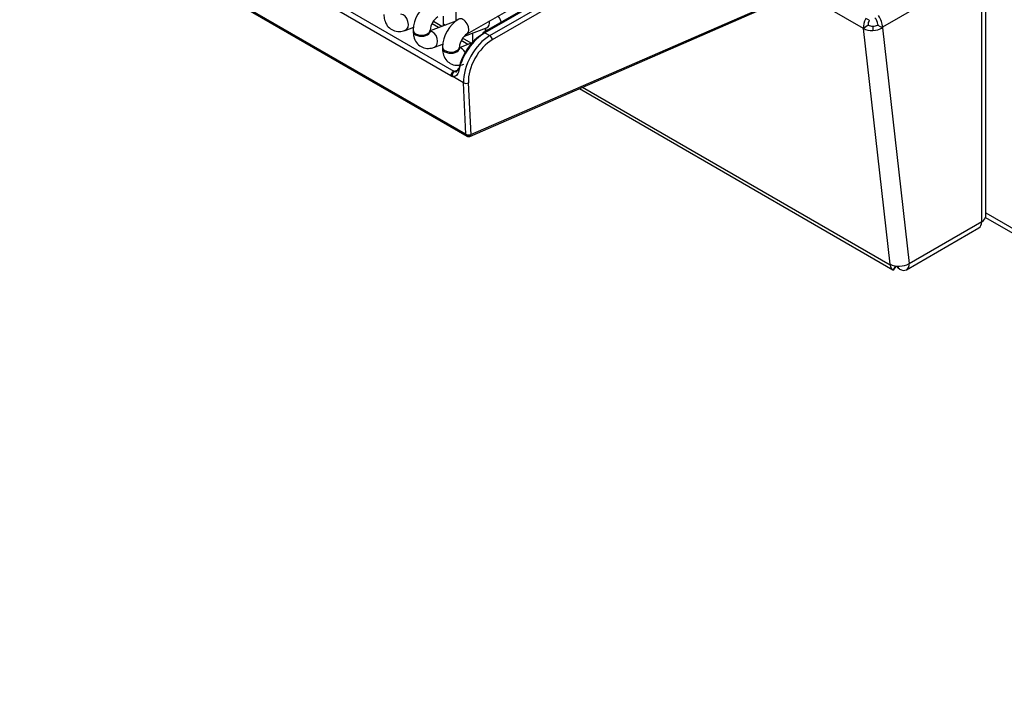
# Model space of a CAD drawing. Header units: millimetres. Extents: x 0 to 287, y 0 to 200.
# Tile 29 of 45: x 216 to 230, y 76 to 86. Entities that reach past the tile are written whole.
import ezdxf

# ---------------------------------------------------------------- set-up
doc = ezdxf.new("R2010")
doc.units = ezdxf.units.MM
doc.layers.add('134.126_BW4_CTM-', color=7, linetype='Continuous')
doc.layers.add('Standard', color=7, linetype='Continuous')

# ---------------------------------------------------------------- blocks, each defined once
blk = doc.blocks.new('SE')
at = {"layer": '134.126_BW4_CTM-', "color": 7, "linetype": 'Continuous'}
for p, q in [((222.438, 83.972), (199.881, 96.995)), ((199.883, 96.986), (222.439, 83.963)), ((199.893, 96.968), (222.449, 83.945)), ((213.428, 90.003), (222.26, 84.904)), ((222.215, 84.837), (213.384, 89.936)), ((222.455, 85.456), (229.774, 89.681)), ((229.663, 89.495), (222.694, 85.472)), ((229.688, 89.493), (222.719, 85.469)), ((222.791, 85.428), (229.76, 89.451)), ((229.795, 89.39), (222.827, 85.367)), ((222.51, 83.968), (227.999, 86.358)), ((230.052, 86.398), (228.588, 85.553)), ((230.052, 82.684), (230.052, 86.388)), ((230.111, 82.765), (230.111, 86.47)), ((222.494, 83.942), (227.983, 86.333)), ((228.305, 85.533), (227.377, 86.069)), ((222.288, 85.785), (222.288, 85.641)), ((222.287, 85.641), (221.909, 85.5)), ((222.084, 85.565), (221.957, 85.638)), ((222.106, 85.573), (222.106, 85.717)), ((228.393, 85.657), (228.34, 85.681)), ((221.542, 85.506), (221.667, 85.553)), ((221.659, 85.507), (221.659, 85.491)), ((221.909, 85.491), (221.909, 85.507)), ((222.035, 85.547), (221.937, 85.604)), ((222.106, 85.602), (222.136, 85.584)), ((222.416, 85.422), (222.742, 85.544)), ((222.72, 85.536), (222.72, 85.486)), ((228.375, 85.583), (228.305, 85.533)), ((228.699, 82.056), (228.305, 85.533)), ((228.446, 85.569), (228.446, 85.505)), ((228.517, 85.594), (228.517, 85.583)), ((228.517, 85.583), (228.588, 85.543)), ((228.588, 85.553), (228.588, 85.543)), ((228.588, 85.543), (228.982, 82.066)), ((222.467, 85.297), (222.369, 85.354)), ((222.516, 85.316), (222.389, 85.389)), ((222.538, 85.331), (222.538, 85.468)), ((222.538, 85.352), (222.551, 85.345)), ((222.719, 85.469), (222.791, 85.428)), ((221.974, 85.257), (222.099, 85.304)), ((222.091, 85.258), (222.091, 85.241)), ((222.527, 85.32), (222.341, 85.25)), ((222.341, 85.241), (222.341, 85.258)), ((222.26, 84.904), (222.334, 84.925)), ((222.403, 84.731), (222.236, 84.828)), ((222.438, 83.972), (222.403, 84.731)), ((222.473, 84.733), (222.509, 83.967)), ((224.112, 84.647), (228.741, 81.974)), ((224.16, 84.668), (228.7, 82.046)), ((222.439, 83.963), (222.438, 83.972)), ((222.509, 83.967), (222.51, 83.968)), ((230.108, 82.747), (242.115, 75.815)), ((230.111, 82.813), (242.073, 75.907)), ((228.941, 81.974), (230.011, 82.592)), ((228.982, 82.066), (230.052, 82.684)), ((228.7, 82.046), (228.699, 82.056)), ((228.778, 82.03), (228.747, 81.971)), ((228.783, 82.029), (228.783, 82.017)), ((228.783, 82.017), (228.785, 82.029)), ((228.804, 82.028), (228.804, 82.017)), ((228.818, 82.027), (228.818, 81.997)), ((228.841, 81.984), (228.818, 81.997))]:
    blk.add_line(p, q, dxfattribs=at)
for centre, radius, start, end in [((222.17, 85.489), 0.511, 122.0746, 177.9254), ((222.175, 85.486), 0.267, 124.6258, 175.3742), ((222.602, 85.239), 0.511, 122.0746, 177.9254), ((228.456, 85.71), 0.141, 266.0544, 296.0815), ((228.449, 85.781), 0.276, 269.4937, 300.2921), ((222.607, 85.236), 0.267, 124.6258, 175.3742), ((222.474, 83.988), 0.05, 240, 293.5365), ((228.843, 82.304), 0.276, 269.4937, 300.2921)]:
    blk.add_arc(centre, radius, start, end, dxfattribs=at)
for centre, major_axis, ratio, start_param, end_param in [((221.498, 85.624), (-0.044, 0.117), 0.668835, 3.141534, 6.010802), ((222.393, 85.564), (0.063, -0.108), 0.57735, 0.010642, 3.141283), ((222.699, 85.661), (-0.044, 0.117), 0.668835, 3.141593, 4.350833), ((228.446, 85.634), (-0.1, -0.173), 0.57735, 4.773476, 5.61996), ((228.446, 85.634), (-0.05, -0.0866), 0.57735, 4.773476, 5.61996), ((228.447, 85.635), (0.05, -0.0866), 0.57735, 0.785398, 1.933494), ((228.447, 85.635), (0.1, -0.173), 0.57735, 0.785398, 1.749139), ((221.784, 85.507), (-0.125, 0), 0.57735, 0.000118, 3.13239), ((221.784, 85.491), (-0.125, 0), 0.57735, 0, 3.141593), ((221.93, 85.374), (-0.044, 0.117), 0.668835, 3.141534, 6.014091), ((222.719, 85.429), (0.025, -0.0433), 0.57735, 2.356194, 3.141593), ((222.845, 85.545), (-0.125, 0), 0.57735, 0.1188, 0.647939), ((228.446, 85.634), (-0.199, -0.023), 0.643408, 0.716376, 1.501774), ((228.446, 85.634), (-0.0994, -0.0113), 0.643408, 0.716376, 1.501774), ((222.672, 85.049), (-0.263, -0.426), 0.556861, 3.943267, 5.276914), ((222.707, 85.027), (0.288, 0.469), 0.558749, 0.80029, 2.133937), ((222.791, 84.979), (-0.275, -0.476), 0.57735, 3.926991, 5.550147), ((222.827, 84.958), (0.25, 0.433), 0.57735, 0.785398, 2.408554), ((222.719, 85.429), (0.025, -0.0433), 0.57735, 3.141593, 3.892084), ((222.791, 85.387), (-0.025, 0.0433), 0.57735, 3.926991, 5.497787), ((222.216, 85.258), (-0.125, 0), 0.57735, 0.000118, 3.13239), ((222.216, 85.241), (-0.125, 0), 0.57735, 0, 3.141593), ((222.362, 85.125), (-0.044, 0.117), 0.668835, 4.968142, 6.010802), ((222.251, 84.86), (0.025, 0.0433), 0.57735, 0.523599, 2.408554), ((222.271, 84.85), (0.0166, 0.0472), 0.687149, 0.413232, 2.290497), ((222.245, 84.985), (0.0601, -0.0858), 0.460877, -0.783198, -0.591119), ((222.366, 84.923), (0.0489, -0.0106), 0.444894, 3.118254, 4.033186), ((222.366, 84.923), (0.0489, -0.0106), 0.444894, 2.470589, 3.118254), ((222.21, 84.962), (0.077, -0.133), 0.548038, -0.76518, -0.573101), ((222.438, 84.754), (-0.0499, -0.0023), 0.606775, 0.757811, 2.328607), ((222.474, 83.988), (0.0501, -0.0045), 0.503419, 3.968267, 5.539064), ((222.474, 83.988), (-0.0497, -0.0056), 0.643408, 0.716376, 2.287173), ((222.474, 83.988), (0.025, 0.0433), 0.57735, 2.478368, 3.141593), ((222.474, 83.988), (-0.02, 0.0458), 0.643408, 3.141593, 3.996013), ((229.911, 82.765), (-0.2, 0), 0.57735, 2.356194, 3.141593), ((229.911, 82.765), (-0.1, 0.173), 0.57735, 3.141593, 3.926991), ((228.84, 82.157), (-0.199, -0.023), 0.643408, 0.716376, 1.501774), ((228.841, 82.147), (0.1, 0.173), 0.57735, 2.478368, 3.202679), ((228.854, 82.017), (0.05, 0), 0.57735, 3.141593, 3.926991), ((228.841, 82.147), (-0.1, 0.173), 0.57735, 2.356194, 3.926991)]:
    blk.add_ellipse(centre, major_axis=major_axis, ratio=ratio, start_param=start_param, end_param=end_param, dxfattribs=at)
for points, knots in [([(221.227, 85.74), (221.228, 85.712), (221.233, 85.656), (221.27, 85.573), (221.341, 85.51), (221.428, 85.484), (221.499, 85.492), (221.533, 85.503), (221.542, 85.506)], [0, 0, 0, 0, 0.162278, 0.372497, 0.56182, 0.759145, 0.945807, 1, 1, 1, 1]), ([(222.96, 85.625), (222.952, 85.655), (222.937, 85.689), (222.914, 85.717), (222.912, 85.72)], [0.1699452, 0.1699452, 0.1699452, 0.1699452, 0.3724974, 0.3980613, 0.3980613, 0.3980613, 0.3980613]), ([(221.659, 85.491), (221.66, 85.462), (221.665, 85.407), (221.702, 85.324), (221.773, 85.261), (221.86, 85.234), (221.931, 85.242), (221.965, 85.254), (221.974, 85.257)], [0, 0, 0, 0, 0.162278, 0.372497, 0.56182, 0.759145, 0.945807, 1, 1, 1, 1]), ([(221.911, 85.472), (221.911, 85.472), (221.911, 85.473), (221.909, 85.481), (221.909, 85.489), (221.909, 85.491)], [0.7480532, 0.7480532, 0.7480532, 0.7480532, 0.8236348, 0.9719713, 1, 1, 1, 1]), ([(222.091, 85.241), (222.092, 85.213), (222.097, 85.157), (222.134, 85.074), (222.205, 85.011), (222.293, 84.985), (222.363, 84.993), (222.397, 85.004), (222.406, 85.008)], [0, 0, 0, 0, 0.162278, 0.372497, 0.56182, 0.759145, 0.945807, 1, 1, 1, 1]), ([(222.343, 85.223), (222.343, 85.223), (222.343, 85.224), (222.341, 85.232), (222.341, 85.24), (222.341, 85.241)], [0.7480532, 0.7480532, 0.7480532, 0.7480532, 0.8236348, 0.9719713, 1, 1, 1, 1]), ([(222.332, 84.913), (222.325, 84.881), (222.313, 84.856), (222.289, 84.832), (222.28, 84.827), (222.259, 84.823), (222.248, 84.824), (222.236, 84.828)], [0, 0, 0, 0, 0.5, 0.5, 0.75, 0.75, 1, 1, 1, 1]), ([(222.317, 84.934), (222.316, 84.931), (222.314, 84.92), (222.308, 84.905), (222.3, 84.896), (222.3, 84.896), (222.298, 84.896), (222.298, 84.896)], [0, 0, 0, 0, 0.096653, 0.370074, 0.653048, 0.961274, 1, 1, 1, 1]), ([(228.747, 81.971), (228.75, 81.971), (228.755, 81.974), (228.768, 81.99), (228.776, 82.001), (228.783, 82.017)], [0, 0, 0, 0, 0.5, 0.5, 1, 1, 1, 1])]:
    blk.add_open_spline(points, degree=3, knots=knots, dxfattribs=at)
blk.add_open_spline([(222.273, 84.898), (222.282, 84.894), (222.291, 84.894), (222.298, 84.895)], degree=3, dxfattribs=at)

msp = doc.modelspace()

# ---------------------------------------------------------------- block references
at = {"layer": 'Standard'}
msp.add_blockref('SE', (0, 0), dxfattribs=at)

doc.saveas('drawing.dxf')
